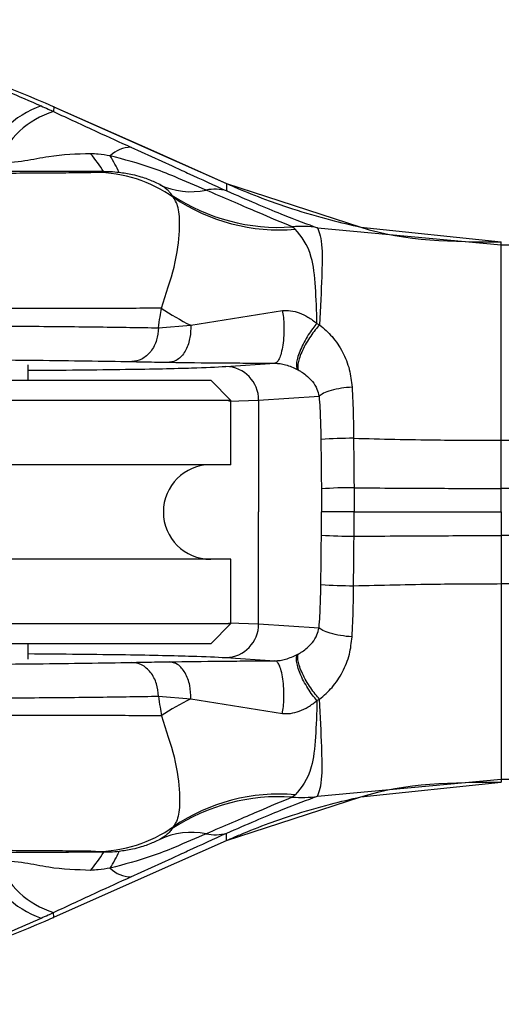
# Model space of a CAD drawing. Header units: millimetres. Extents: x 296 to 2355, y 284 to 768.
# Tile 7 of 11: x 2227 to 2234, y 318 to 332. Entities that reach past the tile are written whole.
import ezdxf

# ---------------------------------------------------------------- set-up
doc = ezdxf.new("R2010")
doc.units = ezdxf.units.MM
doc.header["$LTSCALE"] = 10

msp = doc.modelspace()

# ---------------------------------------------------------------- linework, layer by layer
at = {"color": 7, "linetype": 'Continuous', "lineweight": 25}
for p, q in [((2228.594, 330.535), (2229.202, 330.258)), ((2228.194, 330.173), (2228.068, 330.16)), ((2230.005, 329.998), (2231.994, 329.352)), ((2231.354, 329.342), (2234.073, 329.091)), ((2231.994, 329.353), (2234.073, 329.134)), ((2234.073, 329.091), (2234.073, 329.134)), ((2234.073, 329.134), (2234.073, 329.134)), ((2234.073, 329.134), (2234.073, 329.134)), ((2234.073, 329.091), (2242.773, 329.091)), ((2229.478, 327.899), (2230.834, 328.12)), ((2229, 327.861), (2229.478, 327.899)), ((2231.345, 327.927), (2231.384, 327.907)), ((2227.073, 327.085), (2227.073, 327.313)), ((2229.085, 327.353), (2229.163, 327.351)), ((2229.999, 327.289), (2230.724, 327.337)), ((2230.296, 327.34), (2230.724, 327.337)), ((2220.373, 327.085), (2229.773, 327.085)), ((2230.073, 326.785), (2229.773, 327.085)), ((2230.043, 326.775), (2230.482, 326.789)), ((2230.482, 326.789), (2231.377, 326.848)), ((2230.482, 326.789), (2230.482, 325.135)), ((2230.073, 326.785), (2220.073, 326.785)), ((2230.073, 325.835), (2230.073, 326.785)), ((2234.073, 325.484), (2234.073, 326.196)), ((2234.073, 326.196), (2242.773, 326.196)), ((2230.073, 325.835), (2220.073, 325.835)), ((2231.894, 325.494), (2231.895, 325.135)), ((2234.073, 325.135), (2234.073, 325.484)), ((2242.773, 325.484), (2234.073, 325.484)), ((2230.482, 323.48), (2230.482, 325.135)), ((2231.894, 324.776), (2231.895, 325.135)), ((2231.895, 325.135), (2234.073, 325.135)), ((2234.073, 325.135), (2234.073, 324.786)), ((2242.773, 324.786), (2234.073, 324.786)), ((2234.073, 324.786), (2234.073, 324.074)), ((2230.073, 324.435), (2220.073, 324.435)), ((2230.073, 323.485), (2230.073, 324.435)), ((2234.073, 324.074), (2242.773, 324.074)), ((2220.073, 323.485), (2230.073, 323.485)), ((2229.773, 323.185), (2230.073, 323.485)), ((2230.043, 323.495), (2230.482, 323.48)), ((2230.482, 323.48), (2231.377, 323.422)), ((2229.773, 323.185), (2220.373, 323.185)), ((2227.073, 322.957), (2227.073, 323.185)), ((2229.085, 322.917), (2229.163, 322.918)), ((2229.999, 322.98), (2230.724, 322.933)), ((2230.296, 322.93), (2230.724, 322.933)), ((2229, 322.408), (2229.478, 322.37)), ((2229.478, 322.37), (2230.834, 322.15)), ((2231.345, 322.342), (2231.384, 322.363)), ((2231.354, 320.928), (2234.073, 321.178)), ((2231.994, 320.917), (2234.073, 321.135)), ((2234.073, 321.178), (2242.773, 321.178)), ((2234.073, 321.178), (2234.073, 321.136)), ((2234.073, 321.136), (2234.073, 321.135)), ((2234.073, 321.135), (2234.073, 321.136)), ((2230.005, 320.271), (2231.994, 320.917)), ((2228.194, 320.097), (2228.068, 320.109)), ((2228.594, 319.735), (2229.202, 320.012))]:
    msp.add_line(p, q, dxfattribs=at)
at = {"color": 7, "linetype": 'Continuous', "lineweight": 25, "flags": 128}
for points in [[(2227.453, 331.135), (2228.882, 330.499), (2230.005, 329.999)], [(2227.453, 331.134), (2228.882, 330.498), (2230.005, 329.998)], [(2227.453, 319.135), (2228.882, 319.771), (2230.005, 320.271)], [(2227.453, 319.135), (2228.882, 319.771), (2230.005, 320.271)]]:
    msp.add_lwpolyline(points, dxfattribs=at)
at = {"color": 7, "linetype": 'Continuous', "lineweight": 25}
for centre, radius, start, end in [((2227.72, 329.816), 1.405, 108.8209, 159.9551), ((2227.837, 329.814), 1.309, 107.338, 158.4144), ((2221.697, 325.582), 7.955, 35.2421, 37.6287), ((2228.593, 330.106), 0.429, 89.8388, 135.5023), ((2226.083, 329.069), 2.578, 25.0286, 31.2477), ((2228.068, 328.164), 1.996, 54.664, 89.9793), ((2229.482, 330.954), 1.078, 244.6129, 281.9473), ((2229.834, 329.263), 0.65, 74.2257, 101.4308), ((2230.788, 332.239), 2.891, 236.7401, 273.8089), ((2230.784, 332.08), 2.769, 235.6777, 274.9907), ((2231.118, 327.923), 1.439, 80.551, 95.4937), ((2231.408, 331.724), 4.285, 236.4981, 243.2197), ((2229.988, 326.795), 0.494, 359.331, 88.6918), ((2231.86, 320.564), 5.662, 89.7261, 94.6174), ((2229.773, 325.135), 0.7, 90, 270), ((2231.867, 319.459), 6.035, 89.7421, 94.3325), ((2231.867, 330.811), 6.035, 265.6675, 270.2579), ((2231.86, 329.706), 5.662, 265.3826, 270.2739), ((2229.988, 323.474), 0.494, 271.3082, 0.669), ((2231.408, 318.545), 4.285, 116.7803, 123.5019), ((2230.784, 318.19), 2.769, 85.0093, 124.3223), ((2230.788, 318.03), 2.891, 86.1911, 123.2599), ((2231.118, 322.347), 1.439, 264.5063, 279.449), ((2228.068, 322.105), 1.996, 270.0207, 305.336), ((2229.482, 319.315), 1.078, 78.0527, 115.3871), ((2229.834, 321.007), 0.65, 258.5692, 285.7743), ((2221.697, 324.687), 7.955, 322.3713, 324.7579), ((2226.083, 321.2), 2.578, 328.7523, 334.9714), ((2227.72, 320.454), 1.405, 200.0449, 251.1791), ((2227.837, 320.456), 1.309, 201.5856, 252.662), ((2228.593, 320.163), 0.429, 224.4977, 270.1612)]:
    msp.add_arc(centre, radius, start, end, dxfattribs=at)
for points, knots in [([(2221.215, 331.952), (2221.485, 332.111), (2222.034, 332.434), (2223.169, 332.404), (2224.28, 332.2), (2225.26, 331.928), (2226.285, 331.573), (2226.931, 331.292), (2227.266, 331.146)], [0, 0, 0, 0, 0.212879, 0.432396, 0.565184, 0.707205, 0.84765, 1, 1, 1, 1]), ([(2223.849, 332.355), (2224.394, 332.219), (2225.625, 331.911), (2226.793, 331.415), (2227.444, 331.139)], [0, 0, 0, 0, 0.442605, 1, 1, 1, 1]), ([(2227.266, 331.146), (2227.3, 331.131), (2227.36, 331.103), (2227.42, 331.075), (2227.447, 331.063)], [0, 0, 0, 0, 0.559096, 1, 1, 1, 1]), ([(2227.444, 331.139), (2227.446, 331.138), (2227.449, 331.137), (2227.452, 331.136), (2227.453, 331.135)], [0, 0, 0, 0, 0.56, 1, 1, 1, 1]), ([(2227.453, 331.134), (2227.453, 331.128), (2227.452, 331.118), (2227.448, 331.08), (2227.447, 331.063)], [0, 0, 0, 0, 0.563453, 1, 1, 1, 1]), ([(2227.447, 331.063), (2227.662, 330.963), (2228.043, 330.786), (2228.427, 330.611), (2228.594, 330.535)], [0, 0, 0, 0, 0.5638842, 1, 1, 1, 1]), ([(2227.453, 331.135), (2227.453, 331.135), (2227.453, 331.135), (2227.453, 331.135), (2227.453, 331.134)], [0, 0, 0, 0, 0.559226, 1, 1, 1, 1]), ([(2227.997, 330.439), (2227.79, 330.433), (2227.466, 330.422), (2227.01, 330.319), (2226.755, 330.304), (2226.62, 330.295)], [0, 0, 0, 0, 0.452847, 0.710631, 1, 1, 1, 1]), ([(2228.287, 330.407), (2228.228, 330.416), (2228.131, 330.432), (2228.035, 330.437), (2227.997, 330.439)], [0, 0, 0, 0, 0.608777, 1, 1, 1, 1]), ([(2229.705, 329.9), (2229.553, 329.966), (2229.3, 330.076), (2228.826, 330.264), (2228.493, 330.352), (2228.287, 330.407)], [0, 0, 0, 0, 0.3627312, 0.6060691, 1, 1, 1, 1]), ([(2227.373, 330.151), (2227.259, 330.15), (2226.91, 330.148), (2225.943, 330.145), (2224.717, 330.145), (2223.501, 330.147), (2222.938, 330.15), (2222.656, 330.152)], [0, 0, 0, 0, 0.108785, 0.331623, 0.554425, 0.777212, 1, 1, 1, 1]), ([(2228.194, 330.173), (2227.845, 330.173), (2227.304, 330.174), (2226.78, 330.174), (2226.594, 330.175)], [0, 0, 0, 0, 0.64585, 1, 1, 1, 1]), ([(2228.068, 330.16), (2228.014, 330.158), (2227.932, 330.155), (2227.515, 330.152), (2227.373, 330.151)], [0, 0, 0, 0, 0.6612526, 1, 1, 1, 1]), ([(2228.419, 330.16), (2228.375, 330.164), (2228.3, 330.171), (2228.225, 330.172), (2228.194, 330.173)], [0, 0, 0, 0, 0.5899857, 1, 1, 1, 1]), ([(2229.019, 329.981), (2228.993, 329.995), (2228.948, 330.019), (2228.851, 330.059), (2228.744, 330.096), (2228.6, 330.134), (2228.486, 330.151), (2228.419, 330.16)], [0, 0, 0, 0, 0.2750802, 0.4587012, 0.601728, 0.7693328, 1, 1, 1, 1]), ([(2229.202, 330.258), (2229.28, 330.222), (2229.569, 330.09), (2229.824, 329.974), (2230.01, 329.888)], [0, 0, 0, 0, 0.267806, 1, 1, 1, 1]), ([(2230.005, 329.999), (2230.005, 329.999), (2230.005, 329.999), (2230.005, 329.998), (2230.005, 329.998)], [0, 0, 0, 0, 0.559387, 1, 1, 1, 1]), ([(2230.005, 329.999), (2230.043, 329.982), (2230.11, 329.953), (2230.178, 329.924), (2230.207, 329.911)], [0, 0, 0, 0, 0.5599995, 1, 1, 1, 1]), ([(2230.005, 329.999), (2230.005, 329.999), (2230.005, 329.999), (2230.005, 329.998), (2230.005, 329.998)], [0, 0, 0, 0, 0.559387, 1, 1, 1, 1]), ([(2230.005, 329.998), (2230.006, 329.989), (2230.006, 329.971), (2230.009, 329.914), (2230.01, 329.888)], [0, 0, 0, 0, 0.564828, 1, 1, 1, 1]), ([(2229.203, 329.822), (2229.192, 329.839), (2229.177, 329.863), (2229.126, 329.909), (2229.082, 329.943), (2229.039, 329.969), (2229.019, 329.981)], [0, 0, 0, 0, 0.454395, 0.68115, 0.853028, 1, 1, 1, 1]), ([(2230.98, 329.355), (2230.827, 329.419), (2230.553, 329.533), (2229.965, 329.787), (2229.705, 329.9)], [0, 0, 0, 0, 0.5568338, 1, 1, 1, 1]), ([(2230.01, 329.888), (2230.3, 329.764), (2230.907, 329.503), (2231.201, 329.397), (2231.354, 329.342)], [0, 0, 0, 0, 0.478587, 1, 1, 1, 1]), ([(2230.207, 329.911), (2230.35, 329.853), (2230.606, 329.75), (2230.867, 329.662), (2230.982, 329.624)], [0, 0, 0, 0, 0.559991, 1, 1, 1, 1]), ([(2229.043, 328.151), (2229.114, 328.364), (2229.266, 328.821), (2229.323, 329.314), (2229.308, 329.651), (2229.252, 329.743), (2229.222, 329.792)], [0, 0, 0, 0, 0.226449, 0.487068, 0.726964, 1, 1, 1, 1]), ([(2229.222, 329.792), (2229.218, 329.799), (2229.21, 329.81), (2229.205, 329.818), (2229.203, 329.822)], [0, 0, 0, 0, 0.5622623, 1, 1, 1, 1]), ([(2230.982, 329.624), (2231.169, 329.566), (2231.503, 329.463), (2231.844, 329.386), (2231.994, 329.353)], [0, 0, 0, 0, 0.559989, 1, 1, 1, 1]), ([(2231.025, 329.321), (2231.015, 329.328), (2230.999, 329.341), (2230.986, 329.351), (2230.98, 329.355)], [0, 0, 0, 0, 0.56801, 1, 1, 1, 1]), ([(2231.345, 327.927), (2231.335, 328.296), (2231.318, 328.973), (2231.116, 329.212), (2231.025, 329.321)], [0, 0, 0, 0, 0.545593, 1, 1, 1, 1]), ([(2231.354, 329.342), (2231.382, 329.27), (2231.428, 329.151), (2231.419, 328.614), (2231.397, 328.158), (2231.384, 327.907)], [0, 0, 0, 0, 0.404909, 0.673007, 1, 1, 1, 1]), ([(2231.994, 329.352), (2231.994, 329.352), (2232.657, 329.137), (2233.365, 329.135), (2234.073, 329.134)], [0, 0, 0, 0, 0.000081, 1, 1, 1, 1]), ([(2231.994, 329.352), (2231.994, 329.352), (2232.657, 329.137), (2233.365, 329.135), (2234.073, 329.134)], [0, 0, 0, 0, 0.000081, 1, 1, 1, 1]), ([(2234.073, 326.196), (2234.073, 326.576), (2234.073, 327.315), (2234.072, 327.958), (2234.073, 328.352), (2234.071, 328.487), (2234.072, 328.698), (2234.073, 328.981), (2234.073, 329.047), (2234.073, 329.091)], [0, 0, 0, 0, 0.249519, 0.485822, 0.499485, 0.617799, 0.625038, 0.750411, 1, 1, 1, 1]), ([(2229.043, 328.151), (2228.763, 328.15), (2228.212, 328.148), (2227.147, 328.147), (2226.021, 328.145), (2224.876, 328.145), (2223.745, 328.146), (2222.656, 328.147), (2221.634, 328.149), (2221.128, 328.151), (2220.869, 328.152)], [0, 0, 0, 0, 0.131764, 0.259021, 0.381768, 0.500002, 0.615878, 0.737838, 0.865881, 1, 1, 1, 1]), ([(2229, 327.861), (2229.008, 327.916), (2229.021, 328.013), (2229.037, 328.109), (2229.043, 328.151)], [0, 0, 0, 0, 0.560408, 1, 1, 1, 1]), ([(2230.834, 328.12), (2230.839, 328.086), (2230.85, 328.014), (2230.857, 327.885), (2230.855, 327.744), (2230.842, 327.603), (2230.818, 327.483), (2230.788, 327.398), (2230.756, 327.347), (2230.735, 327.34), (2230.724, 327.337)], [0, 0, 0, 0, 0.1091896, 0.2310319, 0.3630222, 0.5006841, 0.6382325, 0.7699105, 0.8913092, 1, 1, 1, 1]), ([(2230.834, 328.12), (2230.875, 328.12), (2230.958, 328.121), (2231.09, 328.084), (2231.224, 328.02), (2231.302, 327.96), (2231.345, 327.927)], [0, 0, 0, 0, 0.218484, 0.449843, 0.702238, 1, 1, 1, 1]), ([(2220.943, 327.857), (2221.202, 327.862), (2221.71, 327.872), (2222.718, 327.882), (2223.792, 327.889), (2224.904, 327.892), (2226.026, 327.89), (2227.128, 327.885), (2228.174, 327.875), (2228.721, 327.866), (2229, 327.861)], [0, 0, 0, 0, 0.133121, 0.26083, 0.383124, 0.500002, 0.618123, 0.74083, 0.868123, 1, 1, 1, 1]), ([(2229, 327.861), (2228.994, 327.8), (2228.986, 327.705), (2228.938, 327.59), (2228.887, 327.51), (2228.825, 327.444), (2228.733, 327.38), (2228.657, 327.369), (2228.607, 327.361)], [0, 0, 0, 0, 0.236055, 0.363854, 0.495022, 0.626917, 0.756806, 1, 1, 1, 1]), ([(2229.478, 327.899), (2229.477, 327.839), (2229.476, 327.744), (2229.444, 327.622), (2229.407, 327.533), (2229.357, 327.455), (2229.296, 327.397), (2229.231, 327.359), (2229.185, 327.354), (2229.163, 327.351)], [0, 0, 0, 0, 0.21785, 0.340598, 0.470206, 0.604117, 0.7392, 0.872161, 1, 1, 1, 1]), ([(2231.345, 327.927), (2231.324, 327.902), (2231.28, 327.85), (2231.215, 327.754), (2231.153, 327.648), (2231.1, 327.538), (2231.062, 327.436), (2231.042, 327.35), (2231.039, 327.285), (2231.049, 327.258), (2231.054, 327.246)], [0, 0, 0, 0, 0.112569, 0.235153, 0.365458, 0.499998, 0.634538, 0.764844, 0.887429, 1, 1, 1, 1]), ([(2231.384, 327.907), (2231.363, 327.882), (2231.318, 327.831), (2231.251, 327.738), (2231.185, 327.634), (2231.129, 327.526), (2231.087, 327.426), (2231.064, 327.341), (2231.057, 327.277), (2231.065, 327.25), (2231.069, 327.237)], [0, 0, 0, 0, 0.112639, 0.235237, 0.365506, 0.49998, 0.634458, 0.764736, 0.887347, 1, 1, 1, 1]), ([(2231.384, 327.907), (2231.449, 327.85), (2231.583, 327.733), (2231.73, 327.507), (2231.834, 327.254), (2231.855, 327.072), (2231.865, 326.984)], [0, 0, 0, 0, 0.237917, 0.499345, 0.759633, 1, 1, 1, 1]), ([(2221.356, 327.357), (2221.695, 327.364), (2222.375, 327.378), (2223.846, 327.39), (2225.517, 327.393), (2227.283, 327.384), (2228.166, 327.369), (2228.607, 327.361)], [0, 0, 0, 0, 0.186603, 0.373552, 0.56049, 0.780373, 1, 1, 1, 1]), ([(2227.073, 327.232), (2227.578, 327.236), (2228.555, 327.245), (2229.526, 327.266), (2229.85, 327.282), (2229.999, 327.289)], [0, 0, 0, 0, 0.367413, 0.709539, 1, 1, 1, 1]), ([(2228.607, 327.361), (2228.701, 327.359), (2228.848, 327.356), (2229.021, 327.354), (2229.085, 327.353)], [0, 0, 0, 0, 0.635714, 1, 1, 1, 1]), ([(2229.163, 327.351), (2229.409, 327.348), (2229.759, 327.343), (2230.173, 327.341), (2230.296, 327.34)], [0, 0, 0, 0, 0.7032504, 1, 1, 1, 1]), ([(2230.724, 327.337), (2230.749, 327.335), (2230.802, 327.333), (2230.924, 327.306), (2230.999, 327.271), (2231.054, 327.246)], [0, 0, 0, 0, 0.203456, 0.424705, 1, 1, 1, 1]), ([(2231.054, 327.246), (2231.057, 327.244), (2231.062, 327.241), (2231.067, 327.239), (2231.069, 327.237)], [0, 0, 0, 0, 0.559361, 1, 1, 1, 1]), ([(2231.069, 327.237), (2231.084, 327.229), (2231.123, 327.206), (2231.197, 327.152), (2231.278, 327.071), (2231.348, 326.967), (2231.368, 326.884), (2231.377, 326.848)], [0, 0, 0, 0, 0.09747, 0.26292, 0.538763, 0.794775, 1, 1, 1, 1]), ([(2231.865, 326.984), (2231.811, 326.979), (2231.701, 326.969), (2231.551, 326.936), (2231.433, 326.894), (2231.395, 326.863), (2231.377, 326.848)], [0, 0, 0, 0, 0.242961, 0.5, 0.757039, 1, 1, 1, 1]), ([(2231.865, 326.984), (2231.872, 326.844), (2231.883, 326.595), (2231.886, 326.338), (2231.887, 326.226)], [0, 0, 0, 0, 0.561517, 1, 1, 1, 1]), ([(2231.377, 326.848), (2231.385, 326.729), (2231.398, 326.519), (2231.402, 326.303), (2231.404, 326.208)], [0, 0, 0, 0, 0.562141, 1, 1, 1, 1]), ([(2231.404, 326.208), (2231.405, 326.072), (2231.407, 325.828), (2231.41, 325.585), (2231.411, 325.476)], [0, 0, 0, 0, 0.55668, 1, 1, 1, 1]), ([(2231.887, 326.226), (2231.888, 326.089), (2231.891, 325.845), (2231.893, 325.601), (2231.894, 325.494)], [0, 0, 0, 0, 0.5606702, 1, 1, 1, 1]), ([(2231.887, 326.226), (2232.295, 326.216), (2233.023, 326.199), (2233.752, 326.197), (2234.073, 326.196)], [0, 0, 0, 0, 0.560057, 1, 1, 1, 1]), ([(2231.411, 325.476), (2231.411, 325.413), (2231.412, 325.299), (2231.412, 325.185), (2231.412, 325.135)], [0, 0, 0, 0, 0.555954, 1, 1, 1, 1]), ([(2231.894, 325.494), (2232.301, 325.49), (2233.027, 325.485), (2233.753, 325.484), (2234.073, 325.484)], [0, 0, 0, 0, 0.560007, 1, 1, 1, 1]), ([(2231.411, 324.793), (2231.411, 324.856), (2231.412, 324.97), (2231.412, 325.084), (2231.412, 325.135)], [0, 0, 0, 0, 0.555954, 1, 1, 1, 1]), ([(2231.895, 325.135), (2231.84, 325.135), (2231.729, 325.135), (2231.581, 325.135), (2231.467, 325.135), (2231.43, 325.135), (2231.412, 325.135)], [0, 0, 0, 0, 0.252063, 0.509647, 0.76723, 1, 1, 1, 1]), ([(2231.404, 324.062), (2231.405, 324.197), (2231.407, 324.441), (2231.41, 324.685), (2231.411, 324.793)], [0, 0, 0, 0, 0.55668, 1, 1, 1, 1]), ([(2231.887, 324.043), (2231.888, 324.18), (2231.891, 324.424), (2231.893, 324.669), (2231.894, 324.776)], [0, 0, 0, 0, 0.56067, 1, 1, 1, 1]), ([(2231.894, 324.776), (2232.301, 324.779), (2233.027, 324.785), (2233.753, 324.785), (2234.073, 324.786)], [0, 0, 0, 0, 0.560007, 1, 1, 1, 1]), ([(2231.377, 323.422), (2231.385, 323.54), (2231.398, 323.75), (2231.402, 323.967), (2231.404, 324.062)], [0, 0, 0, 0, 0.562141, 1, 1, 1, 1]), ([(2231.865, 323.285), (2231.872, 323.425), (2231.883, 323.675), (2231.886, 323.931), (2231.887, 324.043)], [0, 0, 0, 0, 0.561517, 1, 1, 1, 1]), ([(2231.887, 324.043), (2232.295, 324.053), (2233.023, 324.07), (2233.752, 324.073), (2234.073, 324.074)], [0, 0, 0, 0, 0.560057, 1, 1, 1, 1]), ([(2234.073, 324.074), (2234.073, 323.694), (2234.073, 322.955), (2234.072, 322.312), (2234.073, 321.917), (2234.071, 321.783), (2234.072, 321.572), (2234.073, 321.288), (2234.073, 321.222), (2234.073, 321.178)], [0, 0, 0, 0, 0.249519, 0.485822, 0.499485, 0.617799, 0.625038, 0.750411, 1, 1, 1, 1]), ([(2231.069, 323.032), (2231.084, 323.041), (2231.123, 323.064), (2231.197, 323.117), (2231.278, 323.198), (2231.348, 323.303), (2231.368, 323.385), (2231.377, 323.422)], [0, 0, 0, 0, 0.09747, 0.26292, 0.538763, 0.794775, 1, 1, 1, 1]), ([(2231.865, 323.285), (2231.807, 323.291), (2231.691, 323.302), (2231.54, 323.337), (2231.428, 323.378), (2231.393, 323.408), (2231.377, 323.422)], [0, 0, 0, 0, 0.261807, 0.525189, 0.774924, 1, 1, 1, 1]), ([(2231.384, 322.363), (2231.449, 322.419), (2231.583, 322.537), (2231.731, 322.764), (2231.835, 323.017), (2231.855, 323.199), (2231.865, 323.285)], [0, 0, 0, 0, 0.237907, 0.499324, 0.763721, 1, 1, 1, 1]), ([(2227.073, 323.038), (2227.578, 323.034), (2228.555, 323.025), (2229.526, 323.003), (2229.85, 322.988), (2229.999, 322.98)], [0, 0, 0, 0, 0.367413, 0.709539, 1, 1, 1, 1]), ([(2230.724, 322.933), (2230.749, 322.934), (2230.802, 322.937), (2230.924, 322.964), (2230.999, 322.999), (2231.054, 323.024)], [0, 0, 0, 0, 0.203456, 0.424705, 1, 1, 1, 1]), ([(2231.345, 322.343), (2231.323, 322.369), (2231.277, 322.425), (2231.209, 322.526), (2231.146, 322.635), (2231.094, 322.745), (2231.059, 322.845), (2231.042, 322.926), (2231.04, 322.987), (2231.049, 323.012), (2231.054, 323.024)], [0, 0, 0, 0, 0.11979, 0.248374, 0.382615, 0.5184, 0.651334, 0.777541, 0.894254, 1, 1, 1, 1]), ([(2231.054, 323.024), (2231.057, 323.025), (2231.062, 323.028), (2231.067, 323.031), (2231.069, 323.032)], [0, 0, 0, 0, 0.559361, 1, 1, 1, 1]), ([(2231.384, 322.363), (2231.363, 322.388), (2231.318, 322.439), (2231.25, 322.532), (2231.185, 322.636), (2231.129, 322.743), (2231.087, 322.844), (2231.064, 322.928), (2231.057, 322.993), (2231.065, 323.02), (2231.069, 323.032)], [0, 0, 0, 0, 0.1127927, 0.2355213, 0.3658802, 0.5003883, 0.6348363, 0.7650256, 0.8875037, 1, 1, 1, 1]), ([(2221.356, 322.913), (2221.695, 322.906), (2222.375, 322.891), (2223.846, 322.88), (2225.517, 322.877), (2227.283, 322.885), (2228.166, 322.901), (2228.607, 322.908)], [0, 0, 0, 0, 0.186603, 0.373552, 0.56049, 0.780373, 1, 1, 1, 1]), ([(2228.607, 322.908), (2228.701, 322.91), (2228.848, 322.913), (2229.021, 322.916), (2229.085, 322.917)], [0, 0, 0, 0, 0.635714, 1, 1, 1, 1]), ([(2229, 322.408), (2228.994, 322.471), (2228.985, 322.567), (2228.936, 322.683), (2228.885, 322.763), (2228.823, 322.827), (2228.732, 322.89), (2228.656, 322.901), (2228.607, 322.908)], [0, 0, 0, 0, 0.239642, 0.368503, 0.50005, 0.63159, 0.76043, 1, 1, 1, 1]), ([(2229.163, 322.918), (2229.409, 322.921), (2229.759, 322.926), (2230.173, 322.929), (2230.296, 322.93)], [0, 0, 0, 0, 0.70325, 1, 1, 1, 1]), ([(2229.478, 322.37), (2229.477, 322.437), (2229.475, 322.539), (2229.438, 322.666), (2229.397, 322.755), (2229.345, 322.827), (2229.269, 322.897), (2229.205, 322.91), (2229.163, 322.918)], [0, 0, 0, 0, 0.2382888, 0.3676085, 0.4999996, 0.6323907, 0.7617106, 1, 1, 1, 1]), ([(2230.834, 322.15), (2230.839, 322.184), (2230.85, 322.255), (2230.857, 322.384), (2230.855, 322.525), (2230.842, 322.665), (2230.819, 322.786), (2230.789, 322.872), (2230.756, 322.923), (2230.735, 322.93), (2230.724, 322.933)], [0, 0, 0, 0, 0.108939, 0.230558, 0.362391, 0.499996, 0.637602, 0.769437, 0.891059, 1, 1, 1, 1]), ([(2220.943, 322.413), (2221.202, 322.408), (2221.71, 322.398), (2222.718, 322.387), (2223.792, 322.38), (2224.904, 322.378), (2226.026, 322.379), (2227.128, 322.385), (2228.174, 322.394), (2228.721, 322.404), (2229, 322.408)], [0, 0, 0, 0, 0.133121, 0.26083, 0.383124, 0.500002, 0.618123, 0.74083, 0.868123, 1, 1, 1, 1]), ([(2229, 322.408), (2229.008, 322.354), (2229.021, 322.257), (2229.037, 322.161), (2229.043, 322.118)], [0, 0, 0, 0, 0.560408, 1, 1, 1, 1]), ([(2230.834, 322.15), (2230.874, 322.149), (2230.958, 322.149), (2231.091, 322.186), (2231.225, 322.25), (2231.303, 322.311), (2231.345, 322.342)], [0, 0, 0, 0, 0.214754, 0.449858, 0.710446, 1, 1, 1, 1]), ([(2231.345, 322.342), (2231.335, 321.973), (2231.318, 321.296), (2231.116, 321.057), (2231.025, 320.949)], [0, 0, 0, 0, 0.545593, 1, 1, 1, 1]), ([(2231.354, 320.928), (2231.382, 320.999), (2231.428, 321.12), (2231.419, 321.658), (2231.396, 322.115), (2231.384, 322.363)], [0, 0, 0, 0, 0.404902, 0.677638, 1, 1, 1, 1]), ([(2229.043, 322.118), (2228.763, 322.119), (2228.212, 322.121), (2227.147, 322.123), (2226.021, 322.124), (2224.876, 322.124), (2223.745, 322.124), (2222.656, 322.122), (2221.634, 322.12), (2221.128, 322.118), (2220.869, 322.117)], [0, 0, 0, 0, 0.131764, 0.259021, 0.381768, 0.500002, 0.615878, 0.737838, 0.865881, 1, 1, 1, 1]), ([(2229.043, 322.118), (2229.114, 321.906), (2229.266, 321.449), (2229.323, 320.956), (2229.308, 320.619), (2229.252, 320.526), (2229.222, 320.477)], [0, 0, 0, 0, 0.226449, 0.487068, 0.726964, 1, 1, 1, 1]), ([(2231.994, 320.917), (2231.994, 320.917), (2232.657, 321.133), (2233.365, 321.134), (2234.073, 321.136)], [0, 0, 0, 0, 0.000081, 1, 1, 1, 1]), ([(2231.994, 320.917), (2231.994, 320.917), (2232.657, 321.133), (2233.365, 321.134), (2234.073, 321.136)], [0, 0, 0, 0, 0.000081, 1, 1, 1, 1]), ([(2230.98, 320.915), (2230.827, 320.851), (2230.553, 320.736), (2229.965, 320.482), (2229.705, 320.37)], [0, 0, 0, 0, 0.556834, 1, 1, 1, 1]), ([(2230.01, 320.381), (2230.3, 320.506), (2230.907, 320.766), (2231.201, 320.872), (2231.354, 320.928)], [0, 0, 0, 0, 0.478587, 1, 1, 1, 1]), ([(2231.025, 320.949), (2231.015, 320.941), (2230.999, 320.928), (2230.986, 320.919), (2230.98, 320.915)], [0, 0, 0, 0, 0.56801, 1, 1, 1, 1]), ([(2230.982, 320.646), (2231.169, 320.703), (2231.503, 320.807), (2231.844, 320.883), (2231.994, 320.917)], [0, 0, 0, 0, 0.559989, 1, 1, 1, 1]), ([(2230.207, 320.358), (2230.35, 320.416), (2230.606, 320.52), (2230.867, 320.607), (2230.982, 320.646)], [0, 0, 0, 0, 0.559991, 1, 1, 1, 1]), ([(2229.203, 320.447), (2229.192, 320.431), (2229.177, 320.406), (2229.126, 320.36), (2229.082, 320.326), (2229.039, 320.301), (2229.019, 320.289)], [0, 0, 0, 0, 0.454395, 0.68115, 0.853028, 1, 1, 1, 1]), ([(2229.202, 320.012), (2229.28, 320.047), (2229.569, 320.179), (2229.824, 320.296), (2230.01, 320.381)], [0, 0, 0, 0, 0.267806, 1, 1, 1, 1]), ([(2229.222, 320.477), (2229.218, 320.471), (2229.21, 320.46), (2229.205, 320.451), (2229.203, 320.447)], [0, 0, 0, 0, 0.5622623, 1, 1, 1, 1]), ([(2230.005, 320.271), (2230.006, 320.281), (2230.006, 320.298), (2230.009, 320.356), (2230.01, 320.381)], [0, 0, 0, 0, 0.564828, 1, 1, 1, 1]), ([(2229.705, 320.37), (2229.553, 320.304), (2229.3, 320.193), (2228.826, 320.005), (2228.493, 319.917), (2228.287, 319.863)], [0, 0, 0, 0, 0.3627312, 0.6060691, 1, 1, 1, 1]), ([(2229.019, 320.289), (2228.993, 320.275), (2228.948, 320.251), (2228.851, 320.21), (2228.744, 320.174), (2228.6, 320.135), (2228.486, 320.119), (2228.419, 320.11)], [0, 0, 0, 0, 0.2750802, 0.4587012, 0.601728, 0.7693328, 1, 1, 1, 1]), ([(2230.005, 320.271), (2230.043, 320.287), (2230.11, 320.317), (2230.178, 320.346), (2230.207, 320.358)], [0, 0, 0, 0, 0.5599995, 1, 1, 1, 1]), ([(2230.005, 320.271), (2230.005, 320.271), (2230.005, 320.271), (2230.005, 320.271), (2230.005, 320.271)], [0, 0, 0, 0, 0.559387, 1, 1, 1, 1]), ([(2230.005, 320.271), (2230.005, 320.271), (2230.005, 320.271), (2230.005, 320.271), (2230.005, 320.271)], [0, 0, 0, 0, 0.559387, 1, 1, 1, 1]), ([(2227.373, 320.118), (2227.259, 320.119), (2226.91, 320.122), (2225.943, 320.124), (2224.717, 320.125), (2223.501, 320.123), (2222.938, 320.12), (2222.656, 320.118)], [0, 0, 0, 0, 0.108785, 0.331623, 0.554425, 0.777212, 1, 1, 1, 1]), ([(2228.194, 320.097), (2227.845, 320.097), (2227.304, 320.096), (2226.78, 320.095), (2226.594, 320.095)], [0, 0, 0, 0, 0.64585, 1, 1, 1, 1]), ([(2228.068, 320.109), (2228.014, 320.112), (2227.932, 320.115), (2227.515, 320.117), (2227.373, 320.118)], [0, 0, 0, 0, 0.661253, 1, 1, 1, 1]), ([(2228.419, 320.11), (2228.375, 320.105), (2228.3, 320.098), (2228.225, 320.097), (2228.194, 320.097)], [0, 0, 0, 0, 0.5899857, 1, 1, 1, 1]), ([(2227.997, 319.83), (2227.79, 319.837), (2227.466, 319.847), (2227.01, 319.95), (2226.755, 319.966), (2226.62, 319.974)], [0, 0, 0, 0, 0.452847, 0.710631, 1, 1, 1, 1]), ([(2228.287, 319.863), (2228.228, 319.853), (2228.131, 319.837), (2228.035, 319.832), (2227.997, 319.83)], [0, 0, 0, 0, 0.608777, 1, 1, 1, 1]), ([(2227.447, 319.206), (2227.662, 319.306), (2228.043, 319.484), (2228.427, 319.658), (2228.594, 319.735)], [0, 0, 0, 0, 0.5638842, 1, 1, 1, 1]), ([(2221.215, 318.317), (2221.485, 318.158), (2222.034, 317.835), (2223.154, 317.866), (2224.261, 318.065), (2225.277, 318.344), (2226.321, 318.71), (2226.964, 318.991), (2227.266, 319.124)], [0, 0, 0, 0, 0.212882, 0.432404, 0.55751, 0.707209, 0.862394, 1, 1, 1, 1]), ([(2223.849, 317.914), (2224.394, 318.05), (2225.625, 318.358), (2226.793, 318.854), (2227.444, 319.131)], [0, 0, 0, 0, 0.442605, 1, 1, 1, 1]), ([(2227.266, 319.124), (2227.3, 319.139), (2227.36, 319.166), (2227.42, 319.194), (2227.447, 319.206)], [0, 0, 0, 0, 0.559096, 1, 1, 1, 1]), ([(2227.444, 319.131), (2227.446, 319.131), (2227.449, 319.133), (2227.452, 319.134), (2227.453, 319.135)], [0, 0, 0, 0, 0.56, 1, 1, 1, 1]), ([(2227.453, 319.135), (2227.453, 319.141), (2227.452, 319.152), (2227.448, 319.19), (2227.447, 319.206)], [0, 0, 0, 0, 0.563453, 1, 1, 1, 1]), ([(2227.453, 319.135), (2227.453, 319.135), (2227.453, 319.135), (2227.453, 319.135), (2227.453, 319.135)], [0, 0, 0, 0, 0.559226, 1, 1, 1, 1])]:
    msp.add_open_spline(points, degree=3, knots=knots, dxfattribs=at)

doc.saveas('drawing.dxf')
